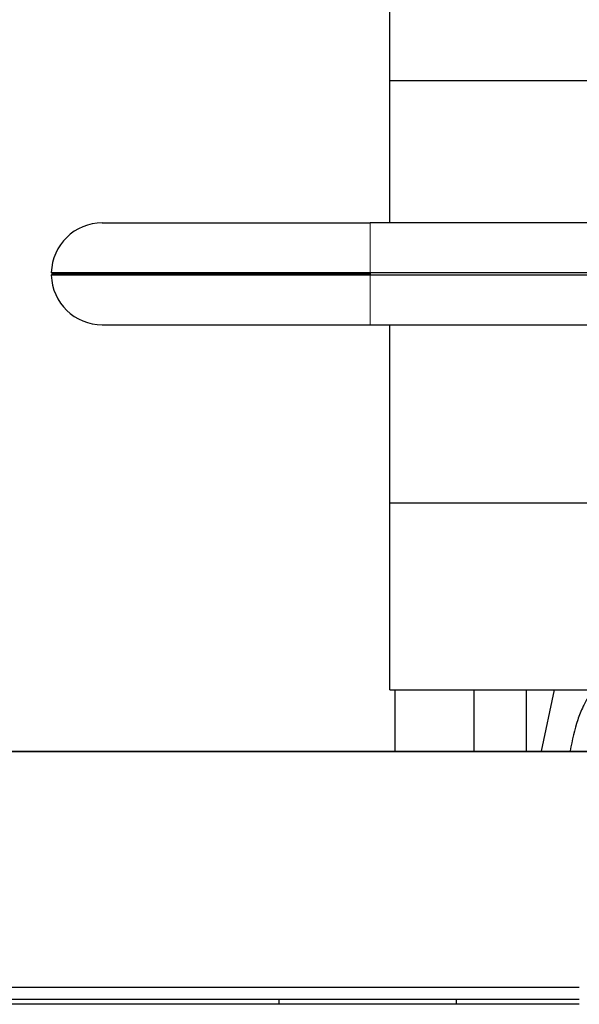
# Model space of a CAD drawing. Header units: inches. Extents: x 0 to 23760, y -13 to 16800.
# Tile 208 of 256: x 15608 to 16026, y 13732 to 14467. Entities that reach past the tile are written whole.
import ezdxf

# ---------------------------------------------------------------- set-up
doc = ezdxf.new("R2010")
doc.units = ezdxf.units.IN
doc.layers.add('1', color=7, linetype='Continuous', true_color=0xffffff)

msp = doc.modelspace()

# ---------------------------------------------------------------- linework, layer by layer
at = {"layer": '1', "color": 2, "linetype": 'Continuous', "lineweight": 25}
for p, q in [((15884.266, 14421.802), (15884.266, 14571.802)), ((15884.266, 14421.802), (20363.756, 14421.802)), ((15884.266, 14315.456), (15884.266, 14421.802)), ((15669.766, 14315.459), (15869.766, 14315.459)), ((16164.766, 14315.459), (15869.766, 14315.459)), ((15631.73, 14278.436), (15632.729, 14277.409)), ((15631.73, 14278.436), (15869.766, 14278.436)), ((15631.73, 14276.382), (15632.729, 14277.409)), ((15869.766, 14276.382), (15631.73, 14276.382)), ((15632.729, 14277.409), (15869.766, 14277.409)), ((15869.766, 14278.436), (16164.766, 14278.436)), ((15869.766, 14278.386), (15869.766, 14276.432)), ((15869.766, 14278.386), (16164.816, 14278.386)), ((16164.816, 14276.432), (15869.766, 14276.432)), ((16164.766, 14276.382), (15869.766, 14276.382)), ((15669.766, 14239.359), (15869.766, 14239.359)), ((15869.766, 14239.359), (16164.766, 14239.359)), ((15884.266, 14106.456), (15884.266, 14239.359)), ((15884.266, 14106.456), (16070.183, 14106.456)), ((15884.266, 13966.802), (15884.266, 14106.456)), ((15884.266, 13966.802), (16058.836, 13966.802)), ((15888.266, 13921.102), (15888.266, 13966.802)), ((15947.106, 13966.801), (15947.106, 13921.098)), ((15986.106, 13966.801), (15986.106, 13921.096)), ((16006.949, 13966.799), (15997.318, 13921.096)), ((15463.886, 13921.098), (16044.766, 13921.098)), ((15487.766, 13920.843), (16044.766, 13920.843)), ((16025.758, 13744.455), (15488.567, 13744.455)), ((16025.758, 13735.585), (15488.567, 13735.585)), ((15801.762, 13732.186), (15801.762, 13735.585)), ((15933.769, 13735.585), (15933.769, 13732.187)), ((16025.789, 13732.186), (15480.266, 13732.186))]:
    msp.add_line(p, q, dxfattribs=at)
at = {"layer": '1', "color": 110, "linetype": 'Continuous', "lineweight": 13}
for p, q in [((15869.766, 14278.436), (15869.766, 14315.459)), ((15869.766, 14278.436), (15869.766, 14278.386)), ((15869.766, 14276.382), (15869.766, 14276.432)), ((15869.766, 14276.382), (15869.766, 14239.359)), ((15480.266, 13731.96), (16025.789, 13731.96))]:
    msp.add_line(p, q, dxfattribs=at)
at = {"layer": '1', "color": 2, "linetype": 'Continuous', "lineweight": 25}
for start, end in [(90, 178.453367), (181.546633, 270)]:
    msp.add_arc((15669.766, 14277.409), 38.05, start, end, dxfattribs=at)
msp.add_open_spline([(16036.119, 13966.744), (16035.046, 13965.307), (16031.847, 13960.689), (16027.951, 13953.345), (16022.993, 13940.615), (16020.455, 13929.556), (16018.93, 13921.184)], degree=3, knots=[0, 0, 0, 0, 0.0745262, 0.2444001, 0.4868323, 1, 1, 1, 1], dxfattribs=at)

doc.saveas('drawing.dxf')
